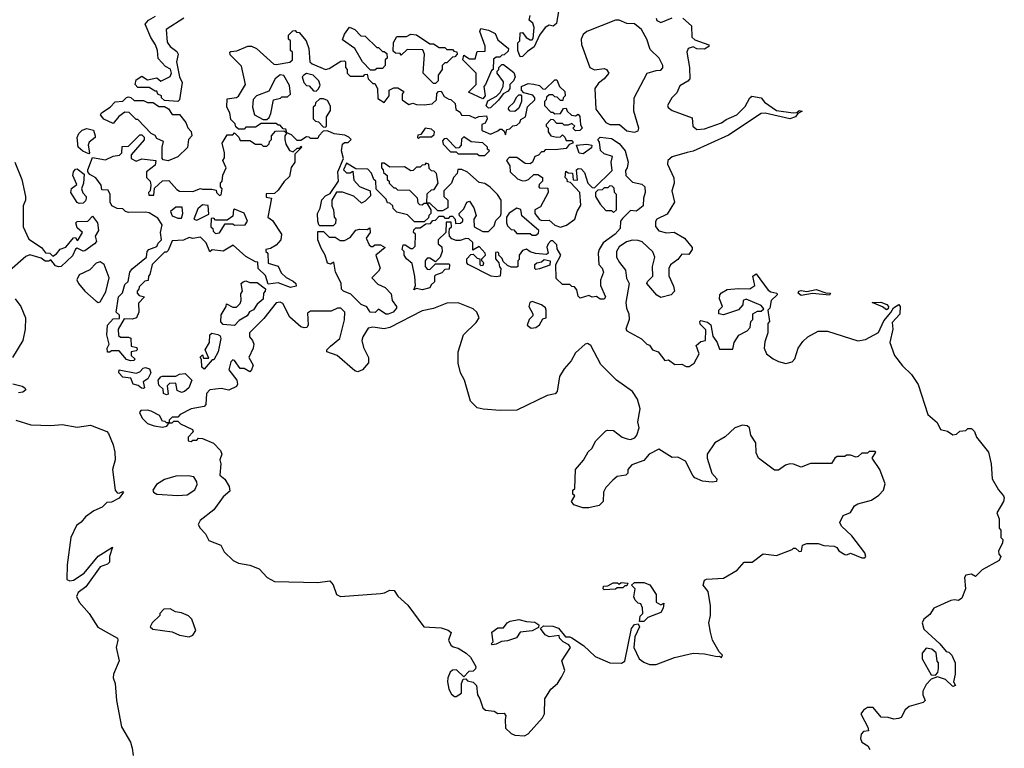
# Model space of a CAD drawing. Extents: x 2494106 to 2685573, y 758056 to 915185.
# Tile 242 of 256: x 2593571 to 2598768, y 846414 to 850257. Entities that reach past the tile are written whole.
import ezdxf

# ---------------------------------------------------------------- set-up
doc = ezdxf.new("R2010")
doc.units = 0

msp = doc.modelspace()

# ---------------------------------------------------------------- linework, layer by layer
at = {"layer": '0CON05XD'}
for points in [[(2596423.3, 850355), (2596403.6, 850236.4), (2596387, 850223), (2596365, 850227.5), (2596343.6, 850216.4), (2596313.9, 850176.1), (2596286.4, 850113.6), (2596250.7, 850089.3), (2596225, 850062.5), (2596211.7, 850061.7)], [(2596211.7, 850061.7), (2596200, 850095), (2596200, 850135), (2596210, 850145), (2596211.7, 850188.3), (2596225, 850190), (2596243.6, 850163.6), (2596265, 850150), (2596275, 850150), (2596281.7, 850158.3), (2596286.7, 850216.7), (2596278.3, 850238.3), (2596260, 850255), (2596265, 850280)], [(2594405, 849826.2), (2594335, 849830), (2594320, 849845), (2594320, 849855), (2594300, 849865), (2594295, 849880), (2594285, 849880), (2594255, 849900), (2594195, 849900), (2594180, 849915), (2594185, 849940), (2594215, 849960), (2594245, 849940), (2594295, 849950), (2594315, 849932.5), (2594365, 849957.5), (2594371.2, 849975), (2594365.9, 849995.9), (2594340.7, 850010.7), (2594301.7, 850051.7), (2594297.5, 850095), (2594287.5, 850125), (2594263, 850163), (2594233, 850233), (2594250, 850255), (2594287.5, 850275)], [(2594437.5, 850265), (2594343.8, 850205), (2594348.8, 850138.8), (2594365.7, 850115.7), (2594399.5, 850089.5), (2594407.5, 850075), (2594398.8, 850035), (2594413.8, 849955), (2594427.5, 849925), (2594415, 849833.8), (2594405, 849826.2)], [(2596815, 849663.1), (2596835, 849670), (2596839.2, 849685), (2596812.5, 849775), (2596813.5, 849845), (2596882.5, 849975), (2596930.7, 849989.3), (2596955, 849990), (2596965, 850002.5), (2596966, 850015), (2596946.7, 850055), (2596899.2, 850099.2), (2596880, 850155), (2596852, 850205), (2596815, 850236), (2596775, 850236.7), (2596735, 850253.9), (2596715, 850254.1), (2596565, 850195.6), (2596545, 850178.9), (2596533.6, 850155), (2596535.4, 850125.4), (2596580, 850005), (2596605, 849992.9), (2596655, 850000), (2596667.5, 849995), (2596680, 849975), (2596656.2, 849945), (2596625, 849922.9), (2596606.5, 849895), (2596610.9, 849785), (2596665, 849714.5), (2596685, 849704.6), (2596736.2, 849705), (2596775, 849671.4), (2596815, 849663.1)], [(2597070, 850265), (2597116.7, 850225), (2597117.5, 850165), (2597135, 850150), (2597207.5, 850125), (2597207.5, 850115), (2597185, 850101.2), (2597145, 850104.2), (2597125, 850113.8), (2597098.8, 850105), (2597092.5, 850085), (2597105.7, 850005.7), (2597107.5, 849945), (2597097.5, 849932.5), (2597055, 849908.8), (2597038.3, 849871.7), (2597012.5, 849845), (2596990, 849805), (2596993.6, 849793.6), (2597015, 849777.5), (2597119.3, 849739.3), (2597123.8, 849695), (2597145, 849677.5), (2597185, 849680.6), (2597275, 849712.5), (2597299.2, 849730.8), (2597355, 849755.7), (2597400.3, 849799.7), (2597424.2, 849845.8), (2597435, 849853.3), (2597484.1, 849844.1), (2597502.2, 849822.2), (2597565, 849778.1), (2597653.8, 849766.2), (2597671.7, 849768.3), (2597685, 849777.5), (2597700, 849775), (2597678.3, 849761.7), (2597665, 849744), (2597635, 849734.3), (2597505, 849764.4), (2597485, 849762.9), (2597311.7, 849648.3), (2597125, 849563.1), (2597093.6, 849556.4), (2597015, 849534), (2596992.5, 849515), (2596990, 849495), (2597023.3, 849423.3), (2597024.4, 849395), (2597012.5, 849355), (2597026.7, 849295), (2596988.3, 849231.7), (2596933.3, 849205), (2596927, 849193), (2596927, 849167), (2596945, 849142.5), (2596985, 849133.3), (2597025, 849136.7), (2597080, 849105), (2597120, 849055), (2597120, 849045), (2597101.7, 849018.3), (2597065, 849020), (2597045, 848992.5), (2597006.4, 848963.6), (2596996.7, 848945), (2596996.4, 848906.4), (2597021.7, 848851.7), (2597027.5, 848825), (2597010, 848805), (2596955, 848792.5), (2596933.6, 848803.6), (2596880, 848865), (2596883.6, 848876.4), (2596913.3, 848905), (2596911.2, 848955), (2596923.3, 849005), (2596911.7, 849031.7), (2596856.2, 849085), (2596835, 849092.9), (2596805, 849093.3), (2596773.3, 849085), (2596735, 849059.2), (2596721.4, 849035), (2596720.8, 849005), (2596735.7, 848975.7), (2596768, 848935), (2596774.2, 848894.2), (2596786.7, 848865), (2596770, 848765), (2596774, 848735), (2596786.4, 848706.4)], [(2596930, 850265), (2596933.6, 850253.6), (2596955, 850242.5), (2597015, 850266.7)], [(2594175, 848460), (2594155, 848457.5), (2594133.9, 848463.9), (2594095, 848510), (2594055, 848510), (2594047, 848503), (2594033.6, 848503.6), (2594033.3, 848525), (2594043.3, 848545), (2594030, 848595), (2594034.4, 848645), (2594065, 848680), (2594098.3, 848681.7), (2594098.3, 848698.3), (2594080, 848715), (2594092.5, 848795), (2594113.8, 848816.2), (2594125, 848860), (2594144.1, 848875.9), (2594152.9, 848925), (2594165, 848943.3), (2594240, 849005), (2594243.3, 849035), (2594253.3, 849045), (2594295, 849060), (2594301.7, 849078.3), (2594320, 849095), (2594313.8, 849135), (2594323.3, 849175), (2594299.3, 849209.3), (2594255, 849237.5), (2594235, 849242.5), (2594145, 849240), (2594130, 849245), (2594115, 849260), (2594085, 849261.2), (2594057.5, 849275), (2594047.5, 849295), (2594047.5, 849335), (2594038.3, 849358.3), (2594005, 849360), (2594000, 849385), (2593973, 849423), (2593940.7, 849440.7), (2593930, 849455), (2593930, 849465), (2593955, 849530), (2594023, 849517), (2594065, 849537.5), (2594097, 849543), (2594110, 849555), (2594111.7, 849588.3), (2594145, 849590), (2594205, 849650), (2594215, 849650), (2594227, 849637), (2594227.5, 849622.5), (2594160, 849545), (2594160, 849525), (2594185, 849510), (2594215, 849522.5), (2594290, 849515), (2594285, 849490), (2594240, 849455), (2594240, 849425), (2594260, 849405), (2594262.5, 849385), (2594260, 849355), (2594250, 849345), (2594251.7, 849331.7), (2594278.3, 849331.7), (2594281.7, 849368.3), (2594325, 849407.5), (2594358.3, 849408.3), (2594400.7, 849360.7), (2594415, 849352.5), (2594485, 849350), (2594525, 849367.5), (2594535, 849362.5), (2594585, 849362.5), (2594608.3, 849358.3), (2594610, 849345), (2594625, 849330), (2594635, 849332.5), (2594640, 849365), (2594630, 849375), (2594630, 849395), (2594640, 849405), (2594643, 849437), (2594660, 849475), (2594643.8, 849513.8), (2594651.7, 849528.3), (2594652.5, 849555), (2594640, 849605), (2594665, 849650), (2594695, 849650), (2594705, 849660), (2594728.3, 849638.3), (2594735, 849620), (2594785, 849620), (2594815, 849600), (2594845, 849600), (2594855, 849590), (2594875, 849590), (2594888.3, 849601.7), (2594890, 849615), (2594900, 849625), (2594900, 849645), (2594921.7, 849668.3), (2594965, 849670), (2594980, 849660), (2594975, 849680), (2594961.7, 849681.7), (2594945, 849700), (2594935, 849700), (2594925, 849710), (2594845, 849710), (2594815, 849690), (2594765, 849690), (2594755, 849680), (2594725, 849680), (2594711.7, 849691.7), (2594708.3, 849708.3), (2594685, 849730), (2594680, 849765), (2594664.4, 849795), (2594665, 849840), (2594715, 849846.7), (2594726.4, 849853.6), (2594762.5, 849915), (2594741.7, 850011.7), (2594681.7, 850071.7), (2594680, 850085), (2594685, 850090), (2594717, 850093), (2594775, 850117.5), (2594795, 850117.5), (2594820, 850105), (2594913, 850023), (2594925, 850020), (2594997, 850033), (2595010, 850045), (2595010, 850085), (2595000, 850095), (2595000, 850145), (2594990, 850155), (2594990, 850175), (2595011.7, 850198.3), (2595025, 850200), (2595031.7, 850191.7), (2595045, 850190), (2595082.5, 850145), (2595097.5, 850105), (2595102.5, 850035), (2595113.9, 850023.9), (2595185, 849993.8), (2595205, 850000), (2595265, 850037.5), (2595285, 850040), (2595290, 850035), (2595290, 850005), (2595300, 849995), (2595300, 849975), (2595315, 849960), (2595385, 849960), (2595391.7, 849968.3), (2595405, 849970), (2595410, 849945), (2595435, 849920), (2595445, 849920), (2595460, 849895), (2595461.7, 849841.7), (2595495, 849820), (2595520, 849855), (2595520, 849885), (2595545, 849897.5), (2595567, 849897), (2595598.3, 849878.3), (2595590, 849865), (2595590, 849835), (2595625, 849810), (2595645, 849817.5), (2595665, 849810), (2595705, 849807.5), (2595747, 849813), (2595770, 849835), (2595771.7, 849868.3), (2595781.7, 849878.3), (2595795, 849880), (2595811.7, 849851.7), (2595835, 849837.5), (2595847, 849837), (2595870, 849815), (2595873, 849783), (2595895, 849770), (2595903, 849753), (2595945, 849752.5), (2595975, 849737.5), (2595993.6, 849746.4), (2596035, 849750), (2596037.5, 849735), (2596028.3, 849711.7), (2596010, 849705), (2596010, 849675), (2596015, 849670), (2596055, 849653.3), (2596095, 849670), (2596105, 849680), (2596115, 849680), (2596128.3, 849668.3), (2596135, 849650), (2596141.7, 849678.3), (2596158.3, 849681.7), (2596173, 849697), (2596195, 849700), (2596210, 849715), (2596215, 849730), (2596240, 849745), (2596251.7, 849798.3), (2596290, 849835), (2596290, 849845), (2596278.3, 849858.3), (2596231.7, 849871.7), (2596220, 849885), (2596220, 849905), (2596255, 849920), (2596285, 849917.5), (2596315, 849910), (2596331.7, 849891.7), (2596345, 849890), (2596395, 849940), (2596405, 849940), (2596420, 849905), (2596448.3, 849878.3), (2596450, 849855), (2596440, 849845), (2596438.3, 849831.7), (2596425, 849830), (2596408.3, 849848.3), (2596395, 849850), (2596385, 849860), (2596365, 849860), (2596351.7, 849848.3), (2596350, 849835), (2596340, 849825), (2596340, 849805), (2596375, 849770), (2596385, 849770), (2596395, 849760), (2596425, 849762.5), (2596441.7, 849788.3), (2596455, 849790), (2596460, 849775), (2596483, 849753), (2596505, 849750), (2596518.3, 849758.3), (2596527, 849747), (2596530, 849705), (2596540, 849685), (2596527, 849673), (2596505, 849670), (2596490, 849685), (2596500, 849695), (2596485, 849710), (2596465, 849700), (2596445, 849700), (2596435, 849710), (2596405, 849710), (2596388.3, 849728.3), (2596375, 849730), (2596350, 849705), (2596350, 849695), (2596360, 849685), (2596360, 849665), (2596373.6, 849643.6), (2596405, 849637.5), (2596425, 849640), (2596435, 849650), (2596448.3, 849638.3), (2596455, 849620), (2596485, 849620), (2596490, 849615), (2596490, 849605), (2596471.7, 849598.3), (2596455, 849577.5), (2596411.7, 849571.7), (2596345, 849570), (2596335, 849560), (2596325, 849560), (2596308.3, 849541.7), (2596290, 849535), (2596277.5, 849505), (2596265, 849497.5), (2596238.3, 849498.3), (2596195, 849530), (2596155, 849530), (2596140, 849515), (2596157, 849487), (2596160, 849455), (2596198.3, 849418.3), (2596225, 849407.5), (2596241.7, 849408.3), (2596256.7, 849413.3), (2596285, 849440), (2596305, 849440), (2596330, 849425), (2596330, 849405), (2596311.7, 849388.3), (2596310, 849375), (2596315, 849370), (2596358.3, 849368.3), (2596360, 849345), (2596319.3, 849270.7), (2596290, 849255), (2596290, 849235), (2596314, 849204), (2596327, 849197), (2596365, 849200), (2596395, 849172.5), (2596425, 849162.5), (2596457, 849173), (2596500, 849205), (2596512.5, 849245), (2596531.7, 849278.3), (2596527.5, 849345), (2596478.3, 849398.3), (2596461.7, 849401.7), (2596460, 849415), (2596450, 849425), (2596452.5, 849457.5), (2596465, 849450), (2596488.3, 849448.3), (2596491.7, 849411.7), (2596515, 849410), (2596510, 849465), (2596518.3, 849471.7), (2596535, 849470), (2596551.7, 849451.7), (2596570, 849395), (2596591.7, 849371.7), (2596605, 849370), (2596698.3, 849461.7), (2596692.5, 849505), (2596700, 849535), (2596655, 849550), (2596636.4, 849566.4), (2596631.7, 849611.7), (2596622.5, 849625), (2596635, 849637.5), (2596695, 849631.2), (2596735, 849603.3), (2596766.7, 849565), (2596782.5, 849505), (2596777.5, 849475), (2596768.3, 849461.7), (2596770, 849435), (2596805, 849400), (2596855, 849390), (2596870, 849375), (2596872.5, 849345), (2596862.5, 849315), (2596861.2, 849275), (2596835.7, 849254.3), (2596825, 849247.5), (2596795, 849250), (2596751.7, 849208.3), (2596742.5, 849195), (2596740, 849155), (2596713.3, 849125), (2596649.5, 849080.5), (2596628.8, 849045), (2596623.3, 849025), (2596627.5, 848965), (2596645, 848946.7), (2596651.4, 848925), (2596637, 848883), (2596636.7, 848855), (2596663.3, 848795), (2596655, 848782.5), (2596635, 848782.5), (2596615, 848796.7), (2596593, 848793), (2596575, 848802.5), (2596528.3, 848788.3), (2596518.3, 848798.3), (2596511.7, 848831.7), (2596498.3, 848848.3), (2596485, 848850), (2596475, 848860), (2596435, 848860), (2596401.7, 848891.7), (2596400, 848965), (2596427.5, 849015), (2596408.3, 849048.3), (2596405, 849070), (2596385, 849090), (2596375, 849090), (2596360, 849075), (2596352.5, 849057.5), (2596360, 849025), (2596351.7, 849018.3), (2596293.6, 849023.6), (2596265, 849032.5), (2596245, 849047.5), (2596225, 849040), (2596207.5, 849015), (2596207.5, 848992.5), (2596200, 848985), (2596200, 848955), (2596195, 848952.5), (2596165, 848952.5), (2596145, 848960), (2596121.7, 848981.7), (2596117, 848997), (2596100, 849015), (2596100, 849025), (2596095, 849030), (2596081.7, 849028.3), (2596082.5, 848995), (2596100, 848975), (2596103, 848953), (2596110, 848945), (2596107.5, 848905), (2596085, 848900), (2596060, 848905), (2595937.5, 848965), (2595930, 848975), (2595930, 848995), (2595951.7, 849018.3), (2595965, 849020), (2595985, 849000), (2596000, 848995), (2596000, 848965), (2596005, 848960), (2596017, 848963), (2596020, 848975), (2596010, 848985), (2596010, 848995), (2596030, 849015), (2596027.5, 849025), (2595995, 849060), (2595961.7, 849041.7), (2595961.7, 849081.7), (2595941.7, 849101.7), (2595925, 849102.5), (2595895, 849092.5), (2595875, 849092.5), (2595851.7, 849101.7), (2595840, 849115), (2595837.5, 849135), (2595840, 849155), (2595850, 849165), (2595848.3, 849188.3), (2595821.7, 849188.3), (2595820, 849135), (2595780, 849095), (2595780, 849075), (2595798.3, 849058.3)], [(2595445, 849990), (2595421.7, 849991.7), (2595380, 850035), (2595340, 850105), (2595275, 850150), (2595285, 850180), (2595311.7, 850218.3), (2595340, 850205), (2595371.7, 850171.7), (2595395, 850170), (2595455, 850110), (2595465, 850110), (2595485, 850090), (2595495, 850090), (2595508.3, 850078.3), (2595510, 850055), (2595500, 850045), (2595500, 850015), (2595485, 850000), (2595455, 850000), (2595445, 849990)], [(2595765, 849920), (2595755, 849920), (2595700, 849975), (2595707.5, 850075), (2595698.3, 850098.3), (2595615, 850100), (2595585, 850070), (2595578.3, 850078.3), (2595555, 850080), (2595541.7, 850091.7), (2595543, 850137), (2595561.7, 850168.3), (2595611.7, 850168.3), (2595635, 850180), (2595665, 850177.5), (2595735, 850130), (2595755, 850130), (2595785, 850110), (2595815, 850110), (2595825, 850100), (2595855, 850100), (2595861.7, 850091.7), (2595878.3, 850088.3), (2595880, 850075), (2595868.3, 850061.7), (2595855, 850060), (2595825, 850030), (2595815, 850030), (2595800, 850015), (2595800, 849995), (2595780, 849965), (2595780, 849935), (2595765, 849920)], [(2596015, 849840), (2595940, 849875), (2595980, 849915), (2595980, 849975), (2595910, 850045), (2595915, 850070), (2595945, 850050), (2595975, 850050), (2595985, 850090), (2596028.3, 850091.7), (2596027, 850117), (2596000, 850195), (2596005, 850210), (2596045, 850202.5), (2596080, 850185), (2596095, 850150), (2596150, 850105), (2596148.3, 850091.7), (2596128.3, 850071.7), (2596115, 850070), (2596105, 850060), (2596085, 850060), (2596071.7, 850048.3), (2596070, 849995), (2596061.7, 849988.3), (2596030, 849915), (2596020, 849905), (2596027.5, 849855), (2596015, 849840)], [(2596045, 849790), (2596033, 849803), (2596041.7, 849828.3), (2596086.7, 849853.3), (2596106.7, 849873.3), (2596122.5, 849905), (2596125, 849930), (2596090, 849975), (2596090, 849985), (2596100, 849995), (2596100, 850005), (2596115, 850020), (2596125, 850020), (2596179.3, 849979.3), (2596186.7, 849955), (2596177.5, 849935), (2596157.5, 849915), (2596157.5, 849895), (2596149.3, 849880.7), (2596123.3, 849866.7), (2596097.7, 849832.3), (2596055, 849792.5), (2596045, 849790)], [(2595135, 849880), (2595148.3, 849891.7), (2595157.5, 849912.5), (2595150, 849935), (2595120, 849965), (2595085, 849972.5), (2595070, 849965), (2595062.5, 849955), (2595070, 849925), (2595085, 849910), (2595098.3, 849908.3), (2595121.7, 849881.7), (2595135, 849880)], [(2594875, 849730), (2594888.3, 849741.7), (2594897, 849763), (2594910, 849835), (2594947, 849843), (2594955, 849850), (2594985, 849850), (2595000, 849865), (2594995, 849910), (2594965, 849963.3), (2594945, 849966.2), (2594920, 849945), (2594885, 849880), (2594820, 849855), (2594803.6, 849836.4), (2594800, 849795), (2594810, 849755), (2594855, 849730), (2594875, 849730)], [(2594355, 849512.5), (2594328.3, 849518.3), (2594322.5, 849525), (2594323.3, 849585), (2594330, 849615), (2594295, 849630), (2594285.9, 849645.9), (2594265, 849657.5), (2594195, 849730), (2594185, 849730), (2594148.3, 849768.3), (2594125, 849770), (2594093.6, 849746.4), (2594065, 849710), (2594015, 849732.5), (2593997.5, 849755), (2594002.5, 849765), (2594047.5, 849795), (2594075, 849823.3), (2594115, 849827.5), (2594135, 849847.5), (2594145, 849850), (2594157, 849847), (2594175, 849830), (2594225, 849830), (2594245, 849820), (2594275, 849820), (2594305, 849800), (2594335, 849800), (2594356.2, 849786.2), (2594375, 849757.5), (2594415, 849757.5), (2594448, 849715), (2594457.5, 849687.5), (2594475, 849667.5), (2594480, 849645), (2594462.5, 849625), (2594456.4, 849583.6), (2594406.1, 849533.9), (2594355, 849512.5)], [(2595185, 849690), (2595190, 849695), (2595190, 849745), (2595211.7, 849778.3), (2595211.7, 849801.7), (2595195, 849830), (2595175, 849840), (2595155, 849840), (2595131.7, 849818.3), (2595130, 849805), (2595120, 849795), (2595120, 849735), (2595131.7, 849721.7), (2595148.3, 849718.3), (2595171.7, 849691.7), (2595185, 849690)], [(2596185, 849772.5), (2596160, 849775), (2596150, 849785), (2596152.5, 849795), (2596179.3, 849820.7), (2596195, 849850), (2596205, 849860), (2596215, 849860), (2596220, 849855), (2596220, 849825), (2596205, 849790), (2596185, 849772.5)], [(2593935, 849550), (2593903.9, 849563.9), (2593880, 849585), (2593873.3, 849635), (2593883, 849657), (2593900, 849675), (2593925, 849682.5), (2593960, 849675), (2593970, 849645), (2593970, 849635), (2593938.3, 849611.7), (2593932.5, 849595), (2593940, 849555), (2593935, 849550)], [(2595798.3, 849058.3), (2595800, 849035), (2595790, 849005), (2595765, 848980), (2595735, 849000), (2595721.7, 848998.3), (2595710, 848985), (2595710, 848955), (2595721.7, 848941.7), (2595735, 848940), (2595765, 848970), (2595835, 848970), (2595840, 848965), (2595838.3, 848941.7), (2595815, 848940), (2595798.3, 848921.7), (2595765, 848910), (2595760, 848905), (2595760, 848875), (2595741.7, 848858.3), (2595735, 848843.3), (2595695, 848832.5), (2595665, 848840), (2595651.7, 848831.7), (2595660, 848855), (2595657, 848903), (2595641.7, 848971.7), (2595612.5, 848995), (2595600, 849015), (2595600, 849035), (2595590, 849045), (2595595, 849070), (2595605, 849070), (2595635, 849050), (2595645, 849050), (2595658.3, 849061.7), (2595660, 849125), (2595650, 849135), (2595651.7, 849148.3), (2595661.7, 849158.3), (2595685, 849160), (2595715, 849180), (2595738.3, 849181.7), (2595751.7, 849198.3), (2595765, 849200), (2595785, 849220), (2595805, 849220), (2595815, 849210), (2595835, 849210), (2595845, 849220), (2595855, 849220), (2595870, 849205), (2595871.7, 849181.7), (2595897, 849183), (2595910, 849195), (2595910, 849205), (2595891.7, 849221.7), (2595890, 849235), (2595915, 849260), (2595930, 849295), (2595945, 849300), (2595967.5, 849265), (2595980, 849225), (2595967.5, 849205), (2595970, 849165), (2596015, 849140), (2596045, 849140), (2596075, 849170), (2596083, 849197), (2596108.3, 849221.7), (2596112.5, 849235), (2596112.5, 849305), (2596092.5, 849335), (2596053.9, 849373.9), (2596025, 849392.5), (2595995, 849397.5), (2595935, 849452.5), (2595905, 849467.5), (2595883, 849467), (2595880, 849445), (2595860, 849425), (2595850, 849395), (2595810, 849355), (2595810, 849325), (2595830, 849305), (2595830, 849265), (2595801.7, 849248.3), (2595778.3, 849248.3), (2595735, 849290), (2595720, 849290), (2595740, 849255), (2595740, 849235), (2595730, 849225), (2595728.3, 849211.7), (2595705, 849190), (2595655, 849190), (2595618.3, 849228.3), (2595561.7, 849241.7), (2595541.7, 849261.7), (2595540, 849275), (2595525, 849290), (2595511.7, 849291.7), (2595505, 849310), (2595453, 849363), (2595450, 849405), (2595440, 849415), (2595428.3, 849448.3), (2595408.3, 849468.3), (2595345, 849470), (2595295, 849500), (2595280, 849465), (2595295, 849450), (2595315, 849450), (2595328.3, 849458.3), (2595335, 849410), (2595365, 849377.5), (2595420, 849355), (2595421.7, 849328.3), (2595395, 849300), (2595375, 849290), (2595335, 849326.7), (2595275, 849347.5), (2595243.3, 849346.7), (2595217.5, 849305), (2595217.5, 849275), (2595227.5, 849255), (2595230, 849215), (2595240, 849205), (2595238.3, 849181.7), (2595225, 849170), (2595155, 849170), (2595150, 849175), (2595143.8, 849195), (2595143.3, 849235), (2595157, 849263), (2595165, 849306.7), (2595185, 849328.8), (2595210, 849340), (2595253.3, 849405), (2595250, 849455), (2595280, 849525), (2595270, 849565), (2595275, 849600), (2595285, 849610), (2595305, 849610), (2595320, 849625), (2595308.3, 849638.3), (2595287.5, 849647.5), (2595230, 849655), (2595195, 849670), (2595171.7, 849668.3), (2595150, 849645), (2595145, 849630), (2595105, 849630), (2595098.3, 849638.3), (2595085, 849640), (2595055, 849620), (2595035, 849620), (2595005, 849650), (2594980, 849660), (2594970, 849645), (2594970, 849625), (2594975, 849600), (2594995, 849567.5), (2595015, 849560), (2595035, 849580), (2595050, 849580), (2595055, 849590), (2595060, 849585), (2595022.5, 849547.5), (2595023.3, 849505), (2595003, 849477), (2594995, 849430), (2594966.7, 849403.3), (2594935, 849357.5), (2594915, 849340), (2594871.7, 849338.3), (2594871.7, 849321.7), (2594900, 849315), (2594880, 849215), (2594905, 849197.5), (2594953.3, 849125), (2594948.8, 849095), (2594925, 849067.5), (2594895, 849050), (2594870, 849045), (2594870, 849035), (2594880, 849025), (2594883, 848973), (2594935, 848957.5), (2594951.7, 848921.7), (2594977, 848897), (2595015, 848877.5), (2595027.5, 848865), (2595029.3, 848850.7), (2595000, 848845), (2594935, 848868.8), (2594881.7, 848861.7), (2594868, 848908), (2594830, 848945), (2594828.3, 848978.3), (2594815, 848980), (2594765, 849007.5), (2594697, 849067), (2594645, 849036.7), (2594587, 849043), (2594575, 849032.5), (2594555, 849080), (2594525, 849110), (2594485, 849102.5), (2594465, 849107.5), (2594436.1, 849093.9), (2594375, 849090), (2594355, 849040), (2594345, 849030), (2594335, 849030), (2594270, 848965), (2594257, 848913), (2594250, 848905), (2594248.3, 848881.7), (2594231.7, 848878.3), (2594201.7, 848848.3), (2594200, 848835), (2594190, 848825), (2594190, 848815), (2594201.7, 848801.7), (2594230, 848795), (2594198.3, 848761.7), (2594200, 848715), (2594187.5, 848685), (2594165, 848677.5), (2594121.7, 848678.3), (2594090, 848625), (2594091.7, 848591.7), (2594102.5, 848582.5), (2594145, 848582.5), (2594157, 848577), (2594160, 848535), (2594188.3, 848528.3), (2594190, 848515), (2594185, 848510), (2594160, 848505), (2594160, 848485), (2594178.3, 848468.3), (2594175, 848460)], [(2595675, 849630), (2595685, 849640), (2595745, 849640), (2595758.3, 849651.7), (2595760, 849665), (2595745, 849680), (2595710, 849685), (2595688.3, 849651.7), (2595671.7, 849648.3), (2595670, 849635), (2595675, 849630)], [(2596025, 849540), (2596050, 849565), (2596040, 849575), (2596040, 849585), (2596015, 849607.5), (2595953.6, 849613.6), (2595915, 849640), (2595903, 849627), (2595900, 849595), (2595888.3, 849581.7), (2595875, 849580), (2595825, 849630), (2595811.7, 849628.3), (2595802.5, 849617.5), (2595805, 849600), (2595845, 849560), (2595875, 849560), (2595885, 849550), (2595985, 849550), (2595995, 849540), (2596025, 849540)], [(2596545, 849550), (2596523.6, 849553.6), (2596510, 849595), (2596565, 849601.2), (2596590, 849595), (2596589.3, 849580.7), (2596545, 849550)], [(2593545.8, 849505.8), (2593582, 849415), (2593601.2, 849325), (2593601.2, 849305), (2593590, 849275), (2593590, 849165), (2593619.7, 849099.7), (2593685.6, 849055.6), (2593707.5, 849027.5), (2593730, 849025), (2593745, 849010), (2593765, 849022.5), (2593785, 849046), (2593815, 849057.5), (2593855, 849106.2), (2593865, 849107.5), (2593875, 849092.5), (2593880, 849095), (2593902.5, 849135), (2593875, 849160), (2593867.5, 849185), (2593875, 849192.5), (2593930, 849195), (2593955, 849220), (2593982, 849185), (2593987.5, 849145), (2593970, 849115), (2593976.4, 849086.4), (2593966.2, 849075), (2593915, 849038), (2593905, 849036.2), (2593875, 849052.5), (2593865, 849047.5), (2593849.3, 849010.7), (2593790, 848955), (2593775, 848952.9), (2593759.5, 848959.5), (2593735, 848990), (2593725, 848982.5), (2593705, 848983.3), (2593685, 849000), (2593625, 849016), (2593602.5, 849007.5), (2593517, 848933)], [(2595695, 849280), (2595705, 849290), (2595720, 849290), (2595721.7, 849338.3), (2595745, 849360), (2595758.3, 849361.7), (2595780, 849395), (2595770, 849445), (2595758.3, 849458.3), (2595745, 849460), (2595731.7, 849471.7), (2595730, 849495), (2595715, 849500), (2595708.3, 849491.7), (2595695, 849490), (2595685, 849480), (2595665, 849480), (2595648.3, 849461.7), (2595635, 849460), (2595601.7, 849481.7), (2595525, 849480), (2595495, 849500), (2595480, 849500), (2595480, 849475), (2595490, 849465), (2595491.7, 849451.7), (2595510, 849435), (2595510, 849415), (2595520, 849405), (2595520, 849395), (2595545, 849370), (2595555, 849370), (2595565, 849360), (2595628.3, 849358.3), (2595668.3, 849318.3), (2595671.7, 849291.7), (2595681.7, 849281.7), (2595695, 849280)], [(2593885, 849286.7), (2593875, 849293.3), (2593841.2, 849345), (2593845, 849367.5), (2593871.7, 849388.3), (2593852, 849435), (2593854.3, 849455), (2593865, 849468.8), (2593875, 849470), (2593911.7, 849441.7), (2593907.5, 849395), (2593896.7, 849365), (2593903.9, 849343.9), (2593922.5, 849325), (2593922.5, 849315), (2593918.3, 849301.7), (2593905, 849290), (2593885, 849286.7)], [(2596705, 849240), (2596720, 849255), (2596720, 849335), (2596710, 849345), (2596708.3, 849368.3), (2596698.3, 849378.3), (2596685, 849380), (2596675, 849370), (2596655, 849370), (2596645, 849360), (2596621.7, 849358.3), (2596610, 849345), (2596610, 849325), (2596633.8, 849283.8), (2596665, 849250), (2596695, 849250), (2596705, 849240)], [(2594425, 849210), (2594432.5, 849235), (2594428.3, 849268.3), (2594395, 849267.5), (2594367.5, 849245), (2594375, 849222.5), (2594405, 849210), (2594425, 849210)], [(2594505, 849200), (2594568.3, 849231.7), (2594566.4, 849276.4), (2594535, 849280), (2594510.7, 849259.3), (2594490, 849205), (2594505, 849200)], [(2594605, 849130), (2594625, 849132.5), (2594655, 849180), (2594695, 849180), (2594705, 849172.5), (2594760, 849175), (2594772.5, 849195), (2594756.4, 849236.4), (2594705, 849257.5), (2594700, 849255), (2594695, 849220), (2594665, 849200), (2594605, 849200), (2594595, 849210), (2594581.7, 849208.3), (2594580, 849165), (2594590, 849155), (2594591.7, 849141.7), (2594605, 849130)], [(2596295, 849120), (2596308.3, 849131.7), (2596310, 849145), (2596221.7, 849221.7), (2596216.4, 849256.4), (2596195, 849262.5), (2596153.6, 849236.4), (2596140, 849215), (2596140, 849185), (2596145, 849170), (2596165, 849150), (2596178.3, 849148.3), (2596195, 849130), (2596265, 849130), (2596275, 849120), (2596295, 849120)], [(2595515, 848704), (2595504.1, 848704.1), (2595465, 848730), (2595447, 848713), (2595420, 848715), (2595403, 848743), (2595373.9, 848753.9), (2595318.8, 848808.8), (2595280, 848825), (2595270, 848835), (2595267, 848867), (2595237.5, 848925), (2595228.3, 848978.3), (2595211.7, 848968.3), (2595195, 848972.5), (2595183.8, 849015), (2595161.2, 849051.2), (2595144.2, 849095), (2595145, 849140), (2595175, 849140), (2595205, 849110), (2595235, 849110), (2595263, 849093), (2595285, 849092.5), (2595315, 849107.5), (2595345, 849146.7), (2595365, 849152.5), (2595405, 849150), (2595418.3, 849158.3), (2595420, 849135), (2595400, 849105), (2595415, 849070), (2595425, 849060), (2595435, 849060), (2595445, 849070), (2595475, 849070), (2595500, 849055), (2595450, 849015), (2595473, 848947), (2595465, 848930), (2595430, 848895), (2595461.7, 848861.7), (2595500, 848845), (2595531.7, 848811.7), (2595537.5, 848775), (2595560, 848745), (2595560, 848735), (2595542.5, 848715), (2595515, 848704)], [(2593985, 848766), (2593995, 848768.8), (2594025, 848821.2), (2594043.3, 848895), (2594017.1, 848965), (2593995, 848980), (2593975, 848972.2), (2593941.7, 848938.3), (2593885, 848911.4), (2593872.5, 848885), (2593880.6, 848865), (2593915, 848825.8), (2593975, 848772), (2593985, 848766)], [(2596295, 848940), (2596290, 848945), (2596290, 848965), (2596300, 848975), (2596325, 848980), (2596338.3, 848991.7), (2596370, 848985), (2596368.3, 848961.7), (2596315, 848942.5), (2596295, 848940)], [(2594705, 848644), (2594645, 848650), (2594633, 848663), (2594635, 848700), (2594660, 848745), (2594661.7, 848758.3), (2594695, 848740), (2594715, 848740), (2594735, 848760), (2594740, 848775), (2594738.3, 848811.7), (2594747.5, 848825), (2594740, 848865), (2594750, 848875), (2594765, 848880), (2594785, 848870), (2594825, 848870), (2594867.5, 848837.5), (2594866.7, 848825), (2594857.5, 848815), (2594855, 848783.3), (2594823.6, 848756.4), (2594805, 848726.7), (2594784.1, 848715.9), (2594772, 848695), (2594728.8, 848671.2), (2594705, 848644)], [(2596786.4, 848706.4), (2596786.9, 848675), (2596770, 848625), (2596776.1, 848616.1), (2596853, 848573), (2596880, 848545), (2596895, 848540), (2596910, 848515), (2596940, 848505), (2596975, 848460), (2596995, 848462.5), (2597028.3, 848438.3), (2597065, 848440), (2597088.3, 848428.3), (2597105, 848427.5), (2597130, 848445), (2597157.5, 848495), (2597141.7, 848538.3), (2597165, 848560), (2597190, 848565), (2597191.7, 848621.7), (2597161.7, 848651.7), (2597160, 848665), (2597165, 848670), (2597201.7, 848661.7), (2597218.3, 848648.3), (2597228.3, 848588.3), (2597252.5, 848555), (2597265, 848520), (2597335, 848520), (2597342.5, 848555), (2597367, 848593), (2597410, 848615), (2597427, 848633), (2597430, 848665), (2597440, 848675), (2597440, 848705), (2597465, 848720), (2597485, 848720), (2597498.3, 848731.7), (2597485, 848750), (2597405, 848782.5), (2597390, 848775), (2597387, 848753), (2597365, 848727.5), (2597285, 848700), (2597260, 848705), (2597260, 848725), (2597280, 848745), (2597263.8, 848785), (2597266.2, 848805), (2597275, 848816.7), (2597305, 848833.3), (2597365, 848840), (2597425, 848836.7), (2597450, 848855), (2597440, 848905), (2597457, 848917), (2597520.6, 848830.6), (2597535, 848820.8), (2597567.5, 848815), (2597568.8, 848805), (2597537.5, 848775), (2597530, 848735), (2597520, 848725), (2597527.5, 848665), (2597520, 848655), (2597520, 848605), (2597503, 848557), (2597500, 848525), (2597512.5, 848495), (2597548, 848468), (2597575, 848453.8), (2597615, 848443.3), (2597648.3, 848451.7), (2597661.7, 848468.3), (2597680, 848525), (2597705, 848560), (2597730, 848585), (2597785, 848613.3), (2597835, 848613.8), (2597995, 848563.8), (2598035, 848570), (2598103, 848607), (2598131.2, 848668.8), (2598168.3, 848711.7), (2598182.3, 848737.7), (2598210, 848755), (2598217.5, 848745), (2598216.4, 848703.6), (2598175, 848660), (2598180, 848625), (2598162.5, 848555), (2598187.5, 848485), (2598230.7, 848430.7), (2598277.5, 848385), (2598312.3, 848332.3), (2598363.3, 848175), (2598413, 848133), (2598430, 848095), (2598467, 848087), (2598495, 848067.5), (2598515, 848070), (2598533, 848087), (2598565, 848090), (2598575, 848100), (2598595, 848100), (2598610, 848085), (2598620, 848055), (2598684, 847975), (2598698.1, 847915), (2598704.3, 847834.3), (2598736.4, 847776.4), (2598763.3, 847745), (2598767.5, 847735), (2598762.5, 847715), (2598727.5, 847655), (2598740, 847625), (2598740, 847575), (2598750, 847565), (2598750, 847525), (2598760, 847515), (2598757.5, 847495), (2598737.5, 847455), (2598738.3, 847438.3), (2598750, 847425), (2598740, 847405), (2598650, 847355), (2598615, 847320), (2598595, 847332.5), (2598565, 847327.5), (2598557.5, 847315), (2598563.3, 847255), (2598542.5, 847205), (2598525, 847193.3), (2598505, 847197.5), (2598485, 847192.5), (2598396.2, 847153.8), (2598375, 847120), (2598343.3, 847095), (2598333.6, 847076.4), (2598343, 847043), (2598427.5, 846965), (2598460, 846925), (2598475, 846920), (2598490, 846905), (2598507.5, 846865), (2598507.5, 846805), (2598500, 846765), (2598510, 846745), (2598495, 846740), (2598457, 846777), (2598415, 846790), (2598381.7, 846778.3), (2598355, 846750), (2598337.5, 846715), (2598336.7, 846695), (2598350, 846665), (2598340, 846655), (2598265, 846634), (2598244.2, 846615.8), (2598223, 846577), (2598209.3, 846570.7), (2598185, 846567.5), (2598155, 846576.7), (2598118.3, 846578.3), (2598075, 846628.8), (2598045, 846628.9), (2598024, 846615), (2598010, 846595), (2598047.5, 846525), (2598050, 846505), (2598025, 846502.5), (2598012.3, 846487.7), (2598008, 846465), (2598015, 846446.7), (2598046.7, 846426.7), (2598057, 846407)], [(2597695, 848802), (2597680, 848815), (2597683.3, 848825), (2597695, 848828.8), (2597725, 848822.5), (2597775, 848833.3), (2597825, 848816.2), (2597850, 848815), (2597845, 848804.2), (2597755, 848812), (2597695, 848802)], [(2593547.5, 848785), (2593576, 848745)], [(2593576, 848745), (2593601.9, 848685), (2593599.2, 848625), (2593588.1, 848565), (2593533.3, 848475)], [(2596235, 846480), (2596255, 846490), (2596330, 846575), (2596340, 846595), (2596342.5, 846675), (2596373.3, 846725), (2596410, 846755), (2596430.7, 846789.3), (2596447.5, 846825), (2596432.5, 846875), (2596477.5, 846945), (2596469.3, 846959.3), (2596440, 846975), (2596420, 846995), (2596418.3, 847008.3), (2596365, 847002.5), (2596345, 847012.5), (2596320, 847045), (2596335, 847060), (2596385, 847057.5), (2596415, 847047.5), (2596451.7, 847001.7), (2596475, 847002.5), (2596485, 846996.7), (2596545.8, 846955.8), (2596607.7, 846897.7), (2596685, 846864.4), (2596747.3, 846862.7), (2596765, 846872.5), (2596800, 847045), (2596815, 847066.7), (2596835, 847070), (2596842.5, 847055), (2596818.3, 847001.7), (2596812.5, 846945), (2596840, 846885), (2596865, 846868), (2596895, 846856), (2596930, 846855), (2597026.7, 846893.3), (2597125.9, 846915.9), (2597185, 846912), (2597251.7, 846898.3), (2597265, 846900), (2597275, 846892.5), (2597280, 846905), (2597263, 846923), (2597227.5, 846985), (2597217, 847027), (2597208.8, 847075), (2597216.2, 847115), (2597216.2, 847165), (2597205, 847240), (2597177.5, 847275), (2597185, 847300), (2597195, 847306.7), (2597285, 847312), (2597356.8, 847353.2), (2597394, 847396), (2597437.5, 847395), (2597495, 847440), (2597565, 847431.2), (2597648, 847462), (2597655, 847470), (2597665, 847470), (2597685, 847452.5), (2597697, 847453), (2597702.5, 847485), (2597725, 847493.3), (2597785, 847493.3), (2597815, 847483.3), (2597869.3, 847479.3), (2597883, 847473), (2597893.3, 847455), (2597925, 847436.2), (2597936.2, 847433.8), (2597955, 847442.5), (2598015, 847418), (2598031.7, 847418.3), (2598036, 847425), (2598032, 847445), (2597963.3, 847535), (2597907.5, 847585), (2597900, 847605), (2597917.5, 847642.5), (2597955, 847657.5), (2597977, 847693), (2597995, 847703.3), (2598067, 847723), (2598105, 847748.8), (2598130, 847775), (2598138.3, 847808.3), (2598110, 847885), (2598070, 847945), (2598090, 847975), (2598085, 847980), (2598055, 847980), (2598045, 847970), (2598015, 847970), (2597997, 847953), (2597985, 847950), (2597955, 847960), (2597935, 847960), (2597925, 847952.5), (2597885, 847953.3), (2597872.5, 847945), (2597855, 847916.7), (2597745, 847916.7), (2597695, 847896.7), (2597655, 847913.3), (2597635, 847913.8), (2597612, 847908), (2597575, 847880), (2597555, 847880), (2597470, 847945), (2597457, 847973), (2597456.7, 848025), (2597430, 848065), (2597422.5, 848105), (2597410, 848115), (2597385, 848117.5), (2597345, 848103.8), (2597295, 848056.2), (2597240, 848025), (2597199.2, 847965), (2597198.8, 847945), (2597223.3, 847865), (2597250, 847835), (2597248.3, 847821.7), (2597225, 847817.5), (2597175, 847822.5), (2597135, 847840), (2597122.9, 847852.9), (2597085, 847928.8), (2597045, 847950), (2597015, 847947.5), (2596945, 847992.5), (2596893.3, 847965), (2596865, 847932.5), (2596801.7, 847908.3), (2596780, 847885), (2596780, 847865), (2596770, 847855), (2596725, 847847.5), (2596701.7, 847828.3), (2596665, 847790), (2596652.5, 847765), (2596650, 847715), (2596630, 847695), (2596575, 847682.5), (2596543, 847683), (2596495, 847697.5), (2596482.5, 847715), (2596500, 847745), (2596490, 847755), (2596490, 847775), (2596500, 847785), (2596503.8, 847885), (2596545.8, 847934.2), (2596571.7, 847978.3), (2596590, 847995), (2596612.5, 848035), (2596665, 848087.5), (2596675, 848092.5), (2596705, 848090), (2596750, 848055), (2596777, 848047), (2596795, 848043.3), (2596817.7, 848052.3), (2596828.8, 848065), (2596840, 848105), (2596833.8, 848135), (2596845.8, 848205), (2596832, 848255), (2596806, 848295), (2596721.2, 848355), (2596638.2, 848438.2), (2596585, 848538.8), (2596568.3, 848548.3), (2596555, 848546.2), (2596505, 848500), (2596481.7, 848458.3), (2596445, 848416.2), (2596419.2, 848375), (2596406.7, 848295), (2596396.2, 848283.8), (2596355, 848274), (2596195, 848198), (2596106.4, 848196.4), (2596017, 848203), (2595985, 848210), (2595950, 848245), (2595918.8, 848355), (2595897.5, 848395), (2595884.2, 848445), (2595885.8, 848505), (2595912.9, 848595), (2595979.7, 848660.3), (2595996.2, 848685), (2595984.3, 848715), (2595965, 848732.2), (2595885, 848764.3), (2595825, 848761.4), (2595755.5, 848734.5), (2595695, 848722.2), (2595525, 848632.9), (2595495, 848626.5), (2595435, 848635.3), (2595409.6, 848630.4), (2595381.4, 848585), (2595376.7, 848565), (2595385, 848527.5), (2595411.2, 848475), (2595412.5, 848447.5), (2595379.3, 848410.7), (2595355, 848400), (2595340, 848405), (2595246.1, 848486.1), (2595192.5, 848505), (2595192.5, 848515), (2595211.2, 848535), (2595260.8, 848575), (2595285.5, 848674.5), (2595287.5, 848715), (2595265, 848735.6), (2595247.5, 848735), (2595215, 848720), (2595105, 848718.8), (2595090.7, 848709.3), (2595092.5, 848645), (2595086.1, 848633.9), (2595071.7, 848631.7), (2595055, 848637.5), (2594997.3, 848687.3), (2594959.3, 848759.3), (2594945, 848766.7), (2594925, 848762.9), (2594858.9, 848681.1), (2594784.2, 848605), (2594783.3, 848585), (2594800, 848565), (2594806.2, 848545), (2594803.3, 848525), (2594780, 848475), (2594802.5, 848435), (2594795, 848410), (2594785, 848400), (2594756.4, 848416.4), (2594735, 848417.5), (2594705, 848460), (2594695, 848463.3), (2594685, 848452.5), (2594675, 848410), (2594716.7, 848355), (2594720, 848335), (2594715, 848322.5), (2594675, 848302.5), (2594635, 848312), (2594575, 848304.2), (2594557.1, 848285), (2594553.6, 848226.4), (2594543.8, 848216.2), (2594476.1, 848203.9), (2594417.5, 848175), (2594405, 848160), (2594375, 848160), (2594360, 848145), (2594360, 848130), (2594345, 848130), (2594338.3, 848138.3), (2594325, 848140), (2594309.3, 848169.3), (2594265, 848192), (2594245, 848197.5), (2594210, 848195), (2594202.5, 848185), (2594217.5, 848155), (2594245, 848127.5), (2594280, 848115), (2594325, 848107.5), (2594347, 848113), (2594360, 848130), (2594375, 848130), (2594385, 848140), (2594405, 848140), (2594420, 848125), (2594482.5, 848095), (2594486.7, 848083.3), (2594460, 848055), (2594460, 848035), (2594475, 848032.5), (2594485, 848040), (2594505, 848040), (2594515, 848050), (2594535, 848047.5), (2594593.6, 848023.6), (2594630, 847985), (2594637.5, 847965), (2594627.5, 847935), (2594632.5, 847915), (2594627.5, 847855), (2594653.6, 847833.6), (2594676.7, 847795), (2594679.3, 847770.7), (2594645, 847740), (2594595, 847672.5), (2594522.5, 847615), (2594513.3, 847595), (2594523.3, 847575), (2594551.2, 847545), (2594569.1, 847509.1), (2594632.5, 847485), (2594650.7, 847450.7), (2594697.5, 847405), (2594725, 847390), (2594785, 847380), (2594835, 847360), (2594877.5, 847315), (2594915, 847293.8), (2595145, 847287.5), (2595207, 847297), (2595225.9, 847275.9), (2595242.5, 847225), (2595263.9, 847213.9), (2595475, 847230), (2595497, 847233), (2595525, 847247.5), (2595547, 847247), (2595567, 847217), (2595619.3, 847169.3), (2595703.3, 847055), (2595795, 847050), (2595832.5, 847037.5), (2595847.5, 847025), (2595833.3, 846985), (2595847, 846957), (2595858.3, 846948.3), (2595885, 846942.5), (2595926.4, 846916.4), (2595950, 846895), (2595977.5, 846845), (2595977, 846833), (2595965, 846820), (2595941.7, 846818.3), (2595915, 846790), (2595877, 846827), (2595855, 846826.7), (2595842.5, 846815), (2595830, 846785), (2595828.8, 846765), (2595836, 846725), (2595849.5, 846699.5), (2595865, 846686.7), (2595875, 846686.7), (2595902.5, 846705), (2595903.3, 846755), (2595911.7, 846778.3), (2595925, 846780), (2595935, 846770), (2595965, 846762.5), (2595982.5, 846745), (2595987.5, 846695), (2596000, 846675), (2596015, 846627.5), (2596030, 846615), (2596075, 846610), (2596095, 846597.5), (2596128.3, 846598.3), (2596137.5, 846585), (2596132.5, 846565), (2596135, 846520), (2596165, 846492.5), (2596185, 846482.5), (2596235, 846480)], [(2596270.7, 848630.7), (2596295, 848633.3), (2596315, 848647.5), (2596331.7, 848678.3), (2596350, 848685), (2596350, 848725), (2596346.4, 848736.4), (2596325, 848753.3), (2596275, 848770), (2596262.5, 848765), (2596257.5, 848745), (2596280, 848705), (2596280, 848695), (2596260, 848675), (2596250, 848645), (2596270.7, 848630.7)], [(2598145, 848727.5), (2598125, 848743.3), (2598070, 848765), (2598115, 848767.5), (2598146.7, 848755), (2598156.7, 848745), (2598155, 848732.5), (2598145, 848727.5)], [(2594545, 848413.3), (2594532.5, 848425), (2594530, 848465), (2594523, 848477), (2594535, 848490), (2594541.7, 848471.7), (2594568.3, 848471.7), (2594550, 848515), (2594572.5, 848555), (2594573.8, 848595), (2594585, 848603.3), (2594617, 848597), (2594628.8, 848588.8), (2594633.3, 848575), (2594618.8, 848505), (2594595, 848463.3), (2594587.5, 848462.5), (2594545, 848413.3)], [(2594225, 848312.5), (2594213, 848313), (2594197, 848327), (2594170, 848335), (2594157, 848367), (2594115, 848371.2), (2594094, 848395), (2594095, 848410), (2594185, 848392.5), (2594205, 848400), (2594221.7, 848418.3), (2594235, 848423.3), (2594256.1, 848416.1), (2594263.3, 848395), (2594247.7, 848362.3), (2594223, 848347), (2594230, 848315), (2594225, 848312.5)], [(2594345, 848277.5), (2594330, 848285), (2594328.3, 848308.3), (2594305, 848330), (2594302.5, 848355), (2594315, 848372.5), (2594325, 848377.5), (2594395, 848376.7), (2594415, 848386.7), (2594445, 848390), (2594480, 848355), (2594463.3, 848315), (2594440, 848295), (2594425, 848290), (2594401.7, 848301.7), (2594395, 848340), (2594361.7, 848338.3), (2594350, 848325), (2594355, 848282.5), (2594345, 848277.5)], [(2593535, 848336.2), (2593583.9, 848323.9), (2593597.5, 848315), (2593602.5, 848305), (2593587.7, 848292.3), (2593565, 848288.6)], [(2593550, 848145), (2593629.2, 848119.2), (2593735, 848116.8), (2593795, 848122.5), (2593875, 848108.5), (2593945, 848118.8), (2594030.8, 848085), (2594039.4, 848075), (2594065, 848013.8), (2594073.2, 847975), (2594073.9, 847935), (2594060, 847885), (2594075.6, 847775.6), (2594085, 847762), (2594095, 847760), (2594115, 847768.8), (2594118.8, 847765), (2594095, 847733.5), (2594055, 847711.9), (2594030.3, 847709.7), (2594005.6, 847685), (2593963, 847667), (2593917.5, 847635), (2593895, 847606.2), (2593871.3, 847588.7), (2593841.5, 847525), (2593821.7, 847381.7), (2593819.2, 847305), (2593835, 847296.9), (2593855, 847301.1), (2593912, 847338), (2593985, 847428.1), (2594060, 847475), (2594045.5, 847425), (2594044.2, 847395), (2594035, 847385.8), (2593995, 847371.4), (2593920, 847265), (2593880, 847235), (2593870.5, 847215), (2593884.7, 847184.7), (2593937.3, 847125), (2593982.5, 847052.5), (2594086.7, 846995), (2594089.5, 846985), (2594080, 846945), (2594095.8, 846875), (2594066.2, 846805), (2594064.6, 846785.4), (2594074.6, 846755), (2594080.9, 846665), (2594107.5, 846527.5), (2594155.6, 846445.6), (2594164.7, 846414.7), (2594170, 846375)], [(2594405, 847748), (2594455, 847751.2), (2594495, 847777.5), (2594506.7, 847805), (2594505, 847820), (2594490, 847845), (2594460.7, 847850.7), (2594395, 847850), (2594335, 847831.2), (2594293.3, 847805), (2594273.8, 847775), (2594277.5, 847765), (2594295, 847753.8), (2594405, 847748)], [(2596655, 847250), (2596650, 847255), (2596651.7, 847268.3), (2596675, 847270), (2596703.9, 847286.1), (2596726.4, 847286.4), (2596735, 847280), (2596745, 847287.5), (2596780, 847285), (2596775, 847270), (2596765, 847270), (2596755, 847260), (2596725, 847260), (2596715, 847252.5), (2596655, 847250)], [(2596865, 847082.5), (2596842.5, 847082.5), (2596845, 847110), (2596860, 847125), (2596857.5, 847155), (2596850, 847175), (2596835, 847180), (2596820, 847195), (2596813, 847213), (2596820, 847255), (2596800, 847275), (2596815, 847287.5), (2596865, 847288), (2596896.1, 847276.1), (2596930, 847225), (2596930, 847185), (2596955, 847170), (2596970, 847180), (2596967, 847153), (2596955, 847130), (2596886.4, 847103.6), (2596865, 847082.5)], [(2594465, 847002.5), (2594485, 847010), (2594500, 847035), (2594480, 847095), (2594461.7, 847111.7), (2594425, 847127.5), (2594393, 847133), (2594365, 847150), (2594331.7, 847148.3), (2594310, 847125), (2594310, 847115), (2594270, 847075), (2594260, 847055), (2594273, 847043), (2594375, 847027.5), (2594415, 847010), (2594465, 847002.5)], [(2596065, 846960), (2596060, 846965), (2596070, 846975), (2596063, 847027), (2596095, 847050), (2596125, 847050), (2596143.6, 847076.4), (2596160, 847085), (2596205, 847093.3), (2596245, 847082.5), (2596289.3, 847079.3), (2596310, 847065), (2596308.3, 847051.7), (2596275, 847032.5), (2596213, 847027), (2596193.6, 846996.4), (2596145, 846980), (2596113.6, 846976.4), (2596085, 846962.5), (2596065, 846960)], [(2598405, 846800), (2598417, 846813), (2598420, 846835), (2598420, 846865), (2598413, 846873), (2598407, 846917), (2598385, 846937.5), (2598355, 846942.5), (2598334.1, 846915.9), (2598333.3, 846885), (2598381.7, 846801.7), (2598405, 846800)]]:
    msp.add_lwpolyline(points, dxfattribs=at)

doc.saveas('drawing.dxf')
